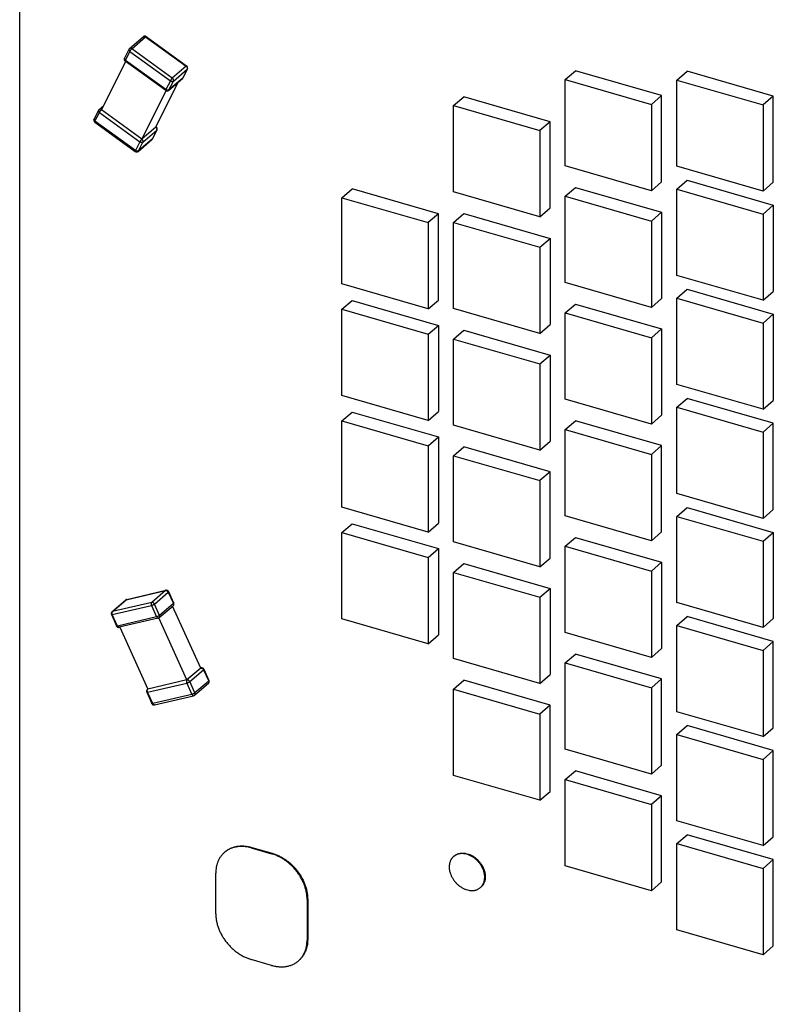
# Model space of a CAD drawing. Header units: millimetres. Extents: x 0 to 210, y 0 to 297.
# Tile 5 of 9: x 86 to 99, y 224 to 240. Entities that reach past the tile are written whole.
import ezdxf

# ---------------------------------------------------------------- set-up
doc = ezdxf.new("R2010")
doc.units = ezdxf.units.MM
doc.header["$LTSCALE"] = 19.36
doc.layers.get('0').update_dxf_attribs({"linetype": 'CONTINUOUS'})

msp = doc.modelspace()

# ---------------------------------------------------------------- linework, layer by layer
at = {"color": 7, "linetype": 'Continuous'}
for p, q in [((86.236, 223.492), (86.236, 247.74)), ((88.11, 239.967), (88.345, 240.17)), ((88.395, 240.172), (89.085, 239.672)), ((88.1, 239.954), (88.024, 239.802)), ((88.042, 239.747), (87.63, 238.924)), ((88.727, 239.251), (88.036, 239.751)), ((89.097, 239.621), (89.021, 239.469)), ((95.544, 239.439), (95.719, 239.59)), ((97.191, 239.165), (95.719, 239.59)), ((97.449, 239.43), (97.624, 239.581)), ((99.096, 239.156), (97.624, 239.581)), ((88.556, 238.626), (88.939, 239.393)), ((88.777, 239.253), (89.012, 239.456)), ((95.544, 237.966), (95.544, 239.439)), ((95.544, 239.439), (97.016, 239.014)), ((97.449, 237.958), (97.449, 239.43)), ((97.449, 239.43), (98.921, 239.005)), ((88.321, 238.423), (88.733, 239.247)), ((93.638, 238.993), (93.813, 239.144)), ((95.286, 238.719), (93.813, 239.144)), ((97.191, 239.165), (97.016, 239.014)), ((97.016, 239.014), (97.016, 237.541)), ((97.191, 237.693), (97.191, 239.165)), ((99.096, 239.156), (98.921, 239.005)), ((98.921, 239.005), (98.921, 237.533)), ((99.096, 237.684), (99.096, 239.156)), ((87.581, 238.914), (87.504, 238.761)), ((87.59, 238.926), (87.663, 238.989)), ((88.321, 238.423), (87.63, 238.924)), ((93.638, 237.52), (93.638, 238.993)), ((93.638, 238.993), (95.111, 238.568)), ((87.517, 238.711), (88.207, 238.21)), ((95.286, 238.719), (95.111, 238.568)), ((95.286, 237.247), (95.286, 238.719)), ((88.556, 238.626), (88.321, 238.423)), ((88.578, 238.581), (88.502, 238.428)), ((88.565, 238.631), (88.56, 238.635)), ((95.111, 238.568), (95.111, 237.095)), ((88.257, 238.212), (88.492, 238.416)), ((97.016, 237.541), (95.544, 237.966)), ((98.921, 237.533), (97.449, 237.958)), ((97.016, 237.541), (97.191, 237.693)), ((97.449, 237.568), (97.624, 237.72)), ((97.624, 237.72), (99.096, 237.295)), ((98.921, 237.533), (99.096, 237.684)), ((91.733, 237.421), (91.908, 237.573)), ((93.38, 237.148), (91.908, 237.573)), ((95.111, 237.095), (93.638, 237.52)), ((95.544, 237.447), (95.719, 237.598)), ((95.719, 237.598), (97.191, 237.173)), ((97.449, 236.096), (97.449, 237.568)), ((97.449, 237.568), (98.921, 237.143)), ((91.733, 235.949), (91.733, 237.421)), ((91.733, 237.421), (93.205, 236.996)), ((95.544, 235.975), (95.544, 237.447)), ((95.544, 237.447), (97.016, 237.022)), ((93.638, 237.001), (93.813, 237.152)), ((93.813, 237.152), (95.286, 236.727)), ((95.111, 237.095), (95.286, 237.247)), ((97.016, 237.022), (97.191, 237.173)), ((97.191, 237.173), (97.191, 235.701)), ((98.921, 237.143), (99.096, 237.295)), ((99.096, 237.295), (99.096, 235.822)), ((93.38, 237.148), (93.205, 236.996)), ((93.205, 236.996), (93.205, 235.524)), ((93.38, 235.675), (93.38, 237.148)), ((93.638, 235.529), (93.638, 237.001)), ((93.638, 237.001), (95.111, 236.576)), ((97.016, 237.022), (97.016, 235.55)), ((98.921, 237.143), (98.921, 235.671)), ((95.111, 236.576), (95.286, 236.727)), ((95.286, 236.727), (95.286, 235.255)), ((95.111, 236.576), (95.111, 235.104)), ((97.016, 235.55), (95.544, 235.975)), ((98.921, 235.671), (97.449, 236.096)), ((93.205, 235.524), (91.733, 235.949)), ((97.449, 235.706), (97.624, 235.858)), ((97.624, 235.858), (99.096, 235.433)), ((98.921, 235.671), (99.096, 235.822)), ((91.733, 235.516), (91.908, 235.667)), ((91.908, 235.667), (93.38, 235.242)), ((93.205, 235.524), (93.38, 235.675)), ((97.016, 235.55), (97.191, 235.701)), ((97.449, 234.234), (97.449, 235.706)), ((97.449, 235.706), (98.921, 235.281)), ((91.733, 234.043), (91.733, 235.516)), ((91.733, 235.516), (93.205, 235.091)), ((95.111, 235.104), (93.638, 235.529)), ((95.544, 235.455), (95.719, 235.606)), ((95.719, 235.606), (97.191, 235.181)), ((95.544, 233.983), (95.544, 235.455)), ((95.544, 235.455), (97.016, 235.03)), ((98.921, 235.281), (99.096, 235.433)), ((99.096, 235.433), (99.096, 233.96)), ((93.205, 235.091), (93.38, 235.242)), ((93.38, 235.242), (93.38, 233.77)), ((93.638, 235.009), (93.813, 235.161)), ((93.813, 235.161), (95.286, 234.736)), ((95.111, 235.104), (95.286, 235.255)), ((97.016, 235.03), (97.191, 235.181)), ((97.191, 235.181), (97.191, 233.709)), ((98.921, 235.281), (98.921, 233.809)), ((93.205, 235.091), (93.205, 233.618)), ((93.638, 233.537), (93.638, 235.009)), ((93.638, 235.009), (95.111, 234.584)), ((97.016, 235.03), (97.016, 233.558)), ((95.111, 234.584), (95.286, 234.736)), ((95.286, 234.736), (95.286, 233.263)), ((95.111, 234.584), (95.111, 233.112)), ((98.921, 233.809), (97.449, 234.234)), ((93.205, 233.618), (91.733, 234.043)), ((97.016, 233.558), (95.544, 233.983)), ((97.449, 233.844), (97.624, 233.996)), ((99.096, 233.571), (97.624, 233.996)), ((98.921, 233.809), (99.096, 233.96)), ((97.449, 232.372), (97.449, 233.844)), ((97.449, 233.844), (98.921, 233.419)), ((91.733, 233.61), (91.908, 233.762)), ((91.908, 233.762), (93.38, 233.337)), ((93.205, 233.618), (93.38, 233.77)), ((97.016, 233.558), (97.191, 233.709)), ((91.733, 232.138), (91.733, 233.61)), ((91.733, 233.61), (93.205, 233.185)), ((95.111, 233.112), (93.638, 233.537)), ((95.544, 233.463), (95.719, 233.615)), ((95.544, 231.991), (95.544, 233.463)), ((95.544, 233.463), (97.016, 233.038)), ((97.191, 233.19), (95.719, 233.615)), ((99.096, 233.571), (98.921, 233.419)), ((99.096, 232.098), (99.096, 233.571)), ((93.205, 233.185), (93.38, 233.337)), ((93.38, 233.337), (93.38, 231.865)), ((98.921, 233.419), (98.921, 231.947)), ((93.205, 233.185), (93.205, 231.713)), ((93.638, 233.017), (93.813, 233.169)), ((95.286, 232.744), (93.813, 233.169)), ((95.111, 233.112), (95.286, 233.263)), ((97.191, 233.19), (97.016, 233.038)), ((97.191, 231.717), (97.191, 233.19)), ((93.638, 231.545), (93.638, 233.017)), ((93.638, 233.017), (95.111, 232.592)), ((97.016, 233.038), (97.016, 231.566)), ((95.286, 232.744), (95.111, 232.592)), ((95.286, 231.271), (95.286, 232.744)), ((95.111, 232.592), (95.111, 231.12)), ((98.921, 231.947), (97.449, 232.372)), ((93.205, 231.713), (91.733, 232.138)), ((97.449, 231.982), (97.624, 232.134)), ((97.624, 232.134), (99.096, 231.709)), ((97.016, 231.566), (95.544, 231.991)), ((97.449, 230.51), (97.449, 231.982)), ((97.449, 231.982), (98.921, 231.557)), ((98.921, 231.947), (99.096, 232.098)), ((91.733, 231.705), (91.908, 231.857)), ((91.908, 231.857), (93.38, 231.432)), ((93.205, 231.713), (93.38, 231.865)), ((91.733, 230.233), (91.733, 231.705)), ((91.733, 231.705), (93.205, 231.28)), ((95.544, 231.471), (95.719, 231.623)), ((95.719, 231.623), (97.191, 231.198)), ((97.016, 231.566), (97.191, 231.717)), ((98.921, 231.557), (99.096, 231.709)), ((99.096, 231.709), (99.096, 230.236)), ((95.111, 231.12), (93.638, 231.545)), ((95.544, 229.999), (95.544, 231.471)), ((95.544, 231.471), (97.016, 231.046)), ((98.921, 231.557), (98.921, 230.085)), ((93.205, 231.28), (93.38, 231.432)), ((93.205, 231.28), (93.205, 229.808)), ((93.38, 231.432), (93.38, 229.96)), ((95.111, 231.12), (95.286, 231.271)), ((93.638, 231.025), (93.813, 231.177)), ((93.813, 231.177), (95.286, 230.752)), ((97.016, 231.046), (97.191, 231.198)), ((97.191, 231.198), (97.191, 229.726)), ((93.638, 229.553), (93.638, 231.025)), ((93.638, 231.025), (95.111, 230.6)), ((97.016, 231.046), (97.016, 229.574)), ((88.062, 230.564), (88.73, 230.721)), ((88.775, 230.699), (88.863, 230.504)), ((95.111, 230.6), (95.286, 230.752)), ((95.111, 230.6), (95.111, 229.128)), ((95.286, 230.752), (95.286, 229.28)), ((87.81, 230.352), (88.045, 230.555)), ((88.618, 230.254), (88.853, 230.457)), ((89.325, 229.393), (88.844, 230.45)), ((98.921, 230.085), (97.449, 230.51)), ((87.8, 230.305), (87.888, 230.111)), ((97.449, 230.12), (97.624, 230.272)), ((99.096, 229.847), (97.624, 230.272)), ((88.601, 230.245), (87.934, 230.088)), ((89.09, 229.189), (88.609, 230.248)), ((93.205, 229.808), (91.733, 230.233)), ((97.449, 228.648), (97.449, 230.12)), ((97.449, 230.12), (98.921, 229.695)), ((98.921, 230.085), (99.096, 230.236)), ((87.942, 230.09), (88.423, 229.032)), ((93.205, 229.808), (93.38, 229.96)), ((97.016, 229.574), (95.544, 229.999)), ((99.096, 229.847), (98.921, 229.695)), ((99.096, 228.374), (99.096, 229.847)), ((95.544, 229.479), (95.719, 229.631)), ((97.191, 229.206), (95.719, 229.631)), ((97.016, 229.574), (97.191, 229.726)), ((98.921, 229.695), (98.921, 228.223)), ((95.111, 229.128), (93.638, 229.553)), ((95.544, 228.007), (95.544, 229.479)), ((95.544, 229.479), (97.016, 229.054)), ((89.325, 229.393), (89.09, 229.189)), ((89.332, 229.396), (89.325, 229.394)), ((89.378, 229.374), (89.466, 229.18)), ((95.111, 229.128), (95.286, 229.28)), ((89.09, 229.189), (88.423, 229.032)), ((89.221, 228.929), (89.456, 229.133)), ((93.638, 229.033), (93.813, 229.185)), ((95.286, 228.76), (93.813, 229.185)), ((97.191, 229.206), (97.016, 229.054)), ((97.191, 227.734), (97.191, 229.206)), ((88.403, 228.98), (88.491, 228.786)), ((88.413, 229.027), (88.422, 229.035)), ((88.537, 228.764), (89.204, 228.921)), ((93.638, 227.561), (93.638, 229.033)), ((93.638, 229.033), (95.111, 228.608)), ((97.016, 229.054), (97.016, 227.582)), ((95.286, 228.76), (95.111, 228.608)), ((95.286, 227.288), (95.286, 228.76)), ((95.111, 228.608), (95.111, 227.136)), ((98.921, 228.223), (97.449, 228.648)), ((97.449, 228.258), (97.624, 228.41)), ((97.449, 228.258), (98.921, 227.833)), ((97.449, 226.786), (97.449, 228.258)), ((99.096, 227.985), (97.624, 228.41)), ((98.921, 228.223), (99.096, 228.374)), ((97.016, 227.582), (95.544, 228.007)), ((99.096, 227.985), (98.921, 227.833)), ((99.096, 226.513), (99.096, 227.985)), ((98.921, 227.833), (98.921, 226.361)), ((95.544, 227.488), (95.719, 227.639)), ((97.191, 227.214), (95.719, 227.639)), ((97.016, 227.582), (97.191, 227.734)), ((95.111, 227.136), (93.638, 227.561)), ((95.544, 227.488), (97.016, 227.063)), ((95.544, 226.015), (95.544, 227.488)), ((95.111, 227.136), (95.286, 227.288)), ((97.191, 227.214), (97.016, 227.063)), ((97.191, 225.742), (97.191, 227.214)), ((97.016, 227.063), (97.016, 225.59)), ((98.921, 226.361), (97.449, 226.786)), ((97.449, 226.396), (97.624, 226.548)), ((97.449, 226.396), (98.921, 225.971)), ((97.449, 224.924), (97.449, 226.396)), ((99.096, 226.123), (97.624, 226.548)), ((98.921, 226.361), (99.096, 226.513)), ((89.729, 226.246), (89.739, 226.255)), ((90.188, 226.323), (90.534, 226.223)), ((90.198, 226.332), (90.544, 226.232)), ((93.639, 226.175), (93.649, 226.183)), ((99.096, 226.123), (98.921, 225.971)), ((99.096, 224.651), (99.096, 226.123)), ((89.581, 225.199), (89.581, 225.892)), ((97.016, 225.59), (95.544, 226.015)), ((98.921, 225.971), (98.921, 224.499)), ((97.016, 225.59), (97.191, 225.742)), ((94.097, 225.645), (94.107, 225.654)), ((91.14, 225.442), (91.14, 224.749)), ((91.15, 225.45), (91.15, 224.758)), ((98.921, 224.499), (97.449, 224.924)), ((98.921, 224.499), (99.096, 224.651)), ((90.534, 224.318), (90.188, 224.418)), ((90.992, 224.395), (91.002, 224.403))]:
    msp.add_line(p, q, dxfattribs=at)
at = {"color": 9, "linetype": 'Continuous'}
for p, q in [((88.15, 239.964), (88.385, 240.168)), ((88.385, 240.168), (89.075, 239.667)), ((88.04, 239.766), (88.116, 239.919)), ((88.116, 239.919), (88.807, 239.418)), ((88.84, 239.463), (88.15, 239.964)), ((88.036, 239.751), (88.036, 239.752)), ((88.73, 239.266), (88.04, 239.766)), ((89.075, 239.667), (88.84, 239.463)), ((88.858, 239.413), (89.093, 239.616)), ((89.093, 239.616), (89.017, 239.464)), ((88.807, 239.418), (88.73, 239.266)), ((89.017, 239.464), (88.782, 239.26)), ((88.782, 239.26), (88.858, 239.413)), ((87.52, 238.726), (87.596, 238.878)), ((87.596, 238.878), (88.287, 238.378)), ((87.517, 238.711), (87.516, 238.711)), ((88.211, 238.225), (87.52, 238.726)), ((88.339, 238.372), (88.574, 238.576)), ((88.574, 238.576), (88.498, 238.423)), ((88.287, 238.378), (88.211, 238.225)), ((88.498, 238.423), (88.263, 238.219)), ((88.263, 238.219), (88.339, 238.372)), ((88.055, 230.56), (88.723, 230.717)), ((88.723, 230.717), (88.488, 230.514)), ((88.534, 230.486), (88.769, 230.689)), ((88.769, 230.689), (88.858, 230.495)), ((87.816, 230.304), (88.484, 230.461)), ((87.82, 230.357), (88.055, 230.56)), ((88.488, 230.514), (87.82, 230.357)), ((88.484, 230.461), (88.572, 230.267)), ((88.623, 230.291), (88.534, 230.486)), ((88.858, 230.495), (88.623, 230.291)), ((87.8, 230.305), (87.8, 230.304)), ((87.905, 230.11), (87.816, 230.304)), ((88.572, 230.267), (87.905, 230.11)), ((89.137, 229.161), (89.372, 229.364)), ((89.372, 229.364), (89.461, 229.17)), ((88.419, 228.98), (89.086, 229.136)), ((89.086, 229.136), (89.175, 228.942)), ((89.226, 228.967), (89.137, 229.161)), ((89.461, 229.17), (89.226, 228.967)), ((88.507, 228.785), (88.419, 228.98)), ((89.175, 228.942), (88.507, 228.785)), ((90.188, 226.323), (90.198, 226.332)), ((90.544, 226.232), (90.534, 226.223)), ((91.14, 225.442), (91.15, 225.45)), ((91.15, 224.758), (91.14, 224.749))]:
    msp.add_line(p, q, dxfattribs=at)
at = {"color": 7, "linetype": 'Continuous'}
for centre, start, end in [((88.371, 240.14), 54.0537, 130.8934), ((88.136, 239.936), 130.8933, 153.4649), ((88.06, 239.784), 153.4649, 234.0537), ((89.062, 239.639), 333.4649, 54.0537), ((88.985, 239.487), 310.8934, 333.4649), ((88.75, 239.283), 234.0537, 310.8934), ((87.616, 238.896), 130.8934, 153.4648), ((87.54, 238.743), 153.4649, 234.0537), ((88.542, 238.599), 333.4649, 54.0537), ((88.466, 238.446), 310.8934, 333.4649), ((88.231, 238.242), 234.0537, 310.8934), ((88.739, 230.682), 24.4653, 103.231), ((88.071, 230.525), 103.231, 130.8934), ((88.827, 230.488), 310.8934, 24.4653), ((87.836, 230.322), 130.8934, 204.4653), ((87.925, 230.127), 204.4653, 283.231), ((88.592, 230.284), 283.231, 310.8934), ((89.341, 229.357), 24.4653, 103.231), ((89.43, 229.163), 310.8934, 24.4653), ((88.439, 228.997), 130.8934, 204.4653), ((89.195, 228.959), 283.231, 310.8934), ((88.527, 228.803), 204.4653, 283.231)]:
    msp.add_arc(centre, 0.04, start, end, dxfattribs=at)
at = {"color": 9, "linetype": 'Continuous'}
for centre in [(88.997, 239.473), (88.477, 238.433)]:
    msp.add_arc(centre, 0.0225, 310.8934, 311.4301, dxfattribs=at)
for points, knots in [([(88.345, 240.17), (88.346, 240.171), (88.348, 240.172), (88.351, 240.174), (88.355, 240.175), (88.357, 240.176), (88.358, 240.176)], [0, 0, 0, 0, 0.243579, 0.489867, 0.74133, 1, 1, 1, 1]), ([(88.358, 240.176), (88.359, 240.176), (88.362, 240.176), (88.366, 240.176), (88.372, 240.175), (88.379, 240.172), (88.383, 240.169), (88.385, 240.168)], [0, 0, 0, 0, 0.113912, 0.231098, 0.475344, 0.732433, 1, 1, 1, 1]), ([(88.385, 240.168), (88.385, 240.168), (88.386, 240.169), (88.387, 240.169), (88.388, 240.17), (88.389, 240.171), (88.39, 240.171), (88.391, 240.172), (88.391, 240.172), (88.392, 240.172), (88.393, 240.173), (88.393, 240.173), (88.394, 240.173), (88.394, 240.173), (88.394, 240.172), (88.394, 240.172), (88.395, 240.172)], [0, 0, 0, 0, 0.125024, 0.250047, 0.375067, 0.50008, 0.562592, 0.625103, 0.687611, 0.750114, 0.812604, 0.875057, 0.906306, 0.937547, 0.968777, 1, 1, 1, 1]), ([(88.1, 239.954), (88.1, 239.953), (88.099, 239.951), (88.098, 239.948), (88.099, 239.944), (88.099, 239.942), (88.099, 239.94)], [0, 0, 0, 0, 0.236128, 0.478271, 0.731619, 1, 1, 1, 1]), ([(88.099, 239.94), (88.1, 239.938), (88.101, 239.936), (88.103, 239.932), (88.105, 239.929), (88.108, 239.926), (88.111, 239.923), (88.114, 239.921), (88.116, 239.919)], [0, 0, 0, 0, 0.221956, 0.340777, 0.464535, 0.592884, 0.725343, 1, 1, 1, 1]), ([(88.15, 239.964), (88.148, 239.965), (88.145, 239.968), (88.139, 239.97), (88.134, 239.972), (88.129, 239.973), (88.123, 239.972), (88.119, 239.972), (88.116, 239.97), (88.114, 239.969), (88.112, 239.968), (88.11, 239.967), (88.11, 239.967)], [0, 0, 0, 0, 0.142117, 0.280008, 0.412709, 0.539692, 0.660961, 0.777137, 0.833751, 0.889605, 0.944936, 1, 1, 1, 1]), ([(88.116, 239.919), (88.117, 239.92), (88.118, 239.922), (88.12, 239.926), (88.123, 239.931), (88.127, 239.937), (88.132, 239.944), (88.136, 239.95), (88.14, 239.954), (88.143, 239.958), (88.146, 239.96), (88.148, 239.962), (88.149, 239.964), (88.15, 239.964)], [0, 0, 0, 0, 0.05576, 0.115186, 0.242869, 0.378422, 0.516858, 0.653064, 0.782024, 0.842306, 0.899054, 0.951768, 1, 1, 1, 1]), ([(88.04, 239.766), (88.038, 239.768), (88.035, 239.77), (88.031, 239.775), (88.027, 239.779), (88.025, 239.784), (88.023, 239.789), (88.022, 239.793), (88.022, 239.796), (88.023, 239.798), (88.023, 239.8), (88.024, 239.801), (88.024, 239.802)], [0, 0, 0, 0, 0.152174, 0.298248, 0.436421, 0.565492, 0.685077, 0.795836, 0.848534, 0.899838, 0.950169, 1, 1, 1, 1]), ([(88.036, 239.752), (88.036, 239.752), (88.036, 239.753), (88.036, 239.753), (88.036, 239.754), (88.036, 239.755), (88.036, 239.756), (88.036, 239.757), (88.037, 239.759), (88.038, 239.761), (88.039, 239.764), (88.039, 239.766), (88.04, 239.766)], [0, 0, 0, 0, 0.06032, 0.096322, 0.136817, 0.182082, 0.232276, 0.347661, 0.482971, 0.637551, 0.810346, 1, 1, 1, 1]), ([(89.085, 239.672), (89.085, 239.672), (89.085, 239.672), (89.084, 239.672), (89.084, 239.672), (89.084, 239.672), (89.083, 239.672), (89.082, 239.672), (89.082, 239.671), (89.081, 239.671), (89.081, 239.671), (89.08, 239.67), (89.079, 239.67), (89.078, 239.669), (89.077, 239.668), (89.076, 239.667), (89.075, 239.667)], [0, 0, 0, 0, 0.031223, 0.062453, 0.093694, 0.124943, 0.187396, 0.249886, 0.312389, 0.374897, 0.437408, 0.49992, 0.624933, 0.749953, 0.874976, 1, 1, 1, 1]), ([(89.075, 239.667), (89.078, 239.665), (89.082, 239.662), (89.087, 239.656), (89.091, 239.65), (89.093, 239.645), (89.094, 239.643)], [0, 0, 0, 0, 0.25076, 0.5038, 0.754889, 1, 1, 1, 1]), ([(89.094, 239.643), (89.095, 239.64), (89.096, 239.637), (89.096, 239.632), (89.096, 239.629), (89.096, 239.625), (89.096, 239.622), (89.095, 239.619), (89.094, 239.617), (89.093, 239.616)], [0, 0, 0, 0, 0.269971, 0.400202, 0.526921, 0.650089, 0.769803, 0.886308, 1, 1, 1, 1]), ([(89.093, 239.616), (89.094, 239.617), (89.096, 239.618), (89.097, 239.62), (89.097, 239.621)], [0, 0, 0, 0, 0.505943, 1, 1, 1, 1]), ([(88.822, 239.443), (88.821, 239.441), (88.818, 239.437), (88.813, 239.43), (88.81, 239.425), (88.808, 239.421), (88.807, 239.419), (88.807, 239.418)], [0, 0, 0, 0, 0.26784, 0.530104, 0.777142, 0.892118, 1, 1, 1, 1]), ([(88.807, 239.418), (88.809, 239.417), (88.813, 239.414), (88.82, 239.411), (88.827, 239.408), (88.834, 239.407), (88.838, 239.407), (88.843, 239.407), (88.847, 239.407), (88.851, 239.409), (88.854, 239.41), (88.856, 239.411), (88.858, 239.412), (88.858, 239.413)], [0, 0, 0, 0, 0.140266, 0.281535, 0.420557, 0.554281, 0.618373, 0.680239, 0.796495, 0.850867, 0.902762, 0.952369, 1, 1, 1, 1]), ([(88.84, 239.463), (88.84, 239.463), (88.838, 239.462), (88.836, 239.459), (88.834, 239.457), (88.831, 239.454), (88.827, 239.449), (88.824, 239.445), (88.822, 239.443)], [0, 0, 0, 0, 0.09983, 0.208937, 0.326392, 0.451163, 0.718084, 1, 1, 1, 1]), ([(88.858, 239.413), (88.859, 239.414), (88.86, 239.415), (88.861, 239.42), (88.861, 239.425), (88.861, 239.432), (88.859, 239.439), (88.856, 239.446), (88.852, 239.453), (88.847, 239.459), (88.843, 239.462), (88.84, 239.463)], [0, 0, 0, 0, 0.053016, 0.107343, 0.220445, 0.340132, 0.466022, 0.596906, 0.730982, 0.8661, 1, 1, 1, 1]), ([(89.017, 239.464), (89.016, 239.462), (89.015, 239.46), (89.013, 239.457), (89.012, 239.456)], [0, 0, 0, 0, 0.504256, 1, 1, 1, 1]), ([(89.021, 239.469), (89.021, 239.468), (89.019, 239.466), (89.018, 239.464), (89.017, 239.464)], [0, 0, 0, 0, 0.494063, 1, 1, 1, 1]), ([(88.73, 239.266), (88.73, 239.265), (88.729, 239.263), (88.728, 239.26), (88.727, 239.258), (88.727, 239.256), (88.726, 239.255), (88.726, 239.254), (88.726, 239.253), (88.726, 239.252), (88.726, 239.252), (88.726, 239.251), (88.727, 239.251), (88.727, 239.251), (88.727, 239.251)], [0, 0, 0, 0, 0.200297, 0.380571, 0.539112, 0.674671, 0.733636, 0.786711, 0.833999, 0.875727, 0.912307, 0.944423, 0.973146, 1, 1, 1, 1]), ([(88.782, 239.26), (88.781, 239.259), (88.78, 239.258), (88.778, 239.257), (88.775, 239.256), (88.771, 239.255), (88.767, 239.254), (88.762, 239.254), (88.757, 239.255), (88.751, 239.256), (88.744, 239.258), (88.737, 239.261), (88.733, 239.264), (88.73, 239.266)], [0, 0, 0, 0, 0.047631, 0.097238, 0.149133, 0.203505, 0.31976, 0.381627, 0.445718, 0.579442, 0.718465, 0.859733, 1, 1, 1, 1]), ([(88.777, 239.253), (88.778, 239.254), (88.78, 239.256), (88.781, 239.259), (88.782, 239.26)], [0, 0, 0, 0, 0.495737, 1, 1, 1, 1]), ([(87.581, 238.914), (87.58, 238.913), (87.58, 238.912), (87.579, 238.91), (87.579, 238.908), (87.579, 238.905), (87.579, 238.901), (87.581, 238.896), (87.584, 238.891), (87.587, 238.887), (87.592, 238.882), (87.595, 238.88), (87.596, 238.878)], [0, 0, 0, 0, 0.049831, 0.100162, 0.151466, 0.204164, 0.314923, 0.434507, 0.563578, 0.701752, 0.847826, 1, 1, 1, 1]), ([(87.604, 238.932), (87.603, 238.932), (87.6, 238.931), (87.596, 238.93), (87.593, 238.928), (87.591, 238.927), (87.59, 238.926)], [0, 0, 0, 0, 0.25867, 0.510133, 0.756421, 1, 1, 1, 1]), ([(87.596, 238.878), (87.597, 238.879), (87.598, 238.881), (87.6, 238.885), (87.603, 238.891), (87.608, 238.897), (87.612, 238.903), (87.617, 238.909), (87.621, 238.914), (87.624, 238.917), (87.626, 238.92), (87.628, 238.922), (87.63, 238.923), (87.63, 238.924)], [0, 0, 0, 0, 0.05576, 0.115186, 0.24287, 0.378423, 0.516858, 0.653064, 0.782025, 0.842306, 0.899054, 0.951768, 1, 1, 1, 1]), ([(87.63, 238.924), (87.628, 238.925), (87.624, 238.928), (87.617, 238.93), (87.612, 238.932), (87.607, 238.932), (87.605, 238.932), (87.604, 238.932)], [0, 0, 0, 0, 0.267567, 0.524656, 0.768902, 0.886088, 1, 1, 1, 1]), ([(87.52, 238.726), (87.519, 238.727), (87.515, 238.73), (87.511, 238.734), (87.508, 238.739), (87.505, 238.743), (87.503, 238.748), (87.503, 238.752), (87.503, 238.755), (87.503, 238.757), (87.504, 238.759), (87.504, 238.76), (87.504, 238.761)], [0, 0, 0, 0, 0.152174, 0.298248, 0.436421, 0.565492, 0.685077, 0.795836, 0.848534, 0.899838, 0.950169, 1, 1, 1, 1]), ([(87.516, 238.711), (87.516, 238.712), (87.516, 238.712), (87.516, 238.713), (87.516, 238.713), (87.516, 238.714), (87.516, 238.715), (87.516, 238.717), (87.517, 238.719), (87.518, 238.721), (87.519, 238.723), (87.52, 238.725), (87.52, 238.726)], [0, 0, 0, 0, 0.06032, 0.096322, 0.136817, 0.182082, 0.232276, 0.347661, 0.482971, 0.637551, 0.810346, 1, 1, 1, 1]), ([(88.565, 238.631), (88.565, 238.631), (88.565, 238.631), (88.565, 238.631), (88.564, 238.631), (88.564, 238.631), (88.563, 238.631), (88.563, 238.631), (88.562, 238.631), (88.562, 238.63), (88.561, 238.63), (88.56, 238.63), (88.559, 238.629), (88.558, 238.628), (88.557, 238.627), (88.556, 238.627), (88.556, 238.626)], [0, 0, 0, 0, 0.031223, 0.062453, 0.093694, 0.124943, 0.187396, 0.249886, 0.312389, 0.374897, 0.437408, 0.49992, 0.624933, 0.749953, 0.874976, 1, 1, 1, 1]), ([(88.556, 238.626), (88.558, 238.625), (88.562, 238.621), (88.567, 238.616), (88.571, 238.609), (88.573, 238.604), (88.574, 238.602)], [0, 0, 0, 0, 0.25076, 0.5038, 0.754889, 1, 1, 1, 1]), ([(88.574, 238.602), (88.575, 238.6), (88.576, 238.596), (88.577, 238.591), (88.577, 238.588), (88.576, 238.585), (88.576, 238.581), (88.575, 238.578), (88.574, 238.576), (88.574, 238.576)], [0, 0, 0, 0, 0.269971, 0.400202, 0.526921, 0.650089, 0.769803, 0.886308, 1, 1, 1, 1]), ([(88.574, 238.576), (88.575, 238.576), (88.576, 238.578), (88.577, 238.58), (88.578, 238.581)], [0, 0, 0, 0, 0.505943, 1, 1, 1, 1]), ([(88.303, 238.402), (88.301, 238.4), (88.298, 238.396), (88.294, 238.39), (88.291, 238.385), (88.288, 238.381), (88.287, 238.379), (88.287, 238.378)], [0, 0, 0, 0, 0.26784, 0.530104, 0.777142, 0.892118, 1, 1, 1, 1]), ([(88.287, 238.378), (88.289, 238.376), (88.294, 238.373), (88.301, 238.37), (88.308, 238.368), (88.314, 238.367), (88.319, 238.366), (88.323, 238.366), (88.328, 238.367), (88.332, 238.368), (88.334, 238.369), (88.337, 238.37), (88.338, 238.371), (88.339, 238.372)], [0, 0, 0, 0, 0.140266, 0.281535, 0.420557, 0.554281, 0.618373, 0.680239, 0.796495, 0.850867, 0.902762, 0.952369, 1, 1, 1, 1]), ([(88.321, 238.423), (88.32, 238.422), (88.319, 238.421), (88.317, 238.419), (88.314, 238.417), (88.311, 238.413), (88.307, 238.408), (88.304, 238.405), (88.303, 238.402)], [0, 0, 0, 0, 0.09983, 0.208937, 0.326392, 0.451163, 0.718084, 1, 1, 1, 1]), ([(88.339, 238.372), (88.339, 238.373), (88.34, 238.375), (88.341, 238.379), (88.342, 238.385), (88.341, 238.392), (88.339, 238.399), (88.336, 238.406), (88.332, 238.412), (88.327, 238.418), (88.323, 238.421), (88.321, 238.423)], [0, 0, 0, 0, 0.053016, 0.107343, 0.220445, 0.340132, 0.466022, 0.596906, 0.730982, 0.8661, 1, 1, 1, 1]), ([(88.498, 238.423), (88.497, 238.422), (88.495, 238.419), (88.493, 238.417), (88.492, 238.416)], [0, 0, 0, 0, 0.504256, 1, 1, 1, 1]), ([(88.502, 238.428), (88.501, 238.427), (88.5, 238.425), (88.498, 238.424), (88.498, 238.423)], [0, 0, 0, 0, 0.494063, 1, 1, 1, 1]), ([(88.211, 238.225), (88.21, 238.224), (88.209, 238.222), (88.208, 238.22), (88.207, 238.217), (88.207, 238.215), (88.207, 238.214), (88.206, 238.213), (88.206, 238.213), (88.206, 238.212), (88.207, 238.211), (88.207, 238.211), (88.207, 238.21), (88.207, 238.21), (88.207, 238.21)], [0, 0, 0, 0, 0.200297, 0.380571, 0.539112, 0.674671, 0.733636, 0.786711, 0.833999, 0.875727, 0.912307, 0.944423, 0.973146, 1, 1, 1, 1]), ([(88.263, 238.219), (88.262, 238.219), (88.26, 238.218), (88.258, 238.216), (88.255, 238.215), (88.251, 238.214), (88.247, 238.214), (88.243, 238.214), (88.238, 238.214), (88.232, 238.215), (88.224, 238.218), (88.217, 238.221), (88.213, 238.224), (88.211, 238.225)], [0, 0, 0, 0, 0.047631, 0.097238, 0.149133, 0.203505, 0.31976, 0.381627, 0.445718, 0.579442, 0.718465, 0.859733, 1, 1, 1, 1]), ([(88.257, 238.212), (88.258, 238.213), (88.26, 238.215), (88.262, 238.218), (88.263, 238.219)], [0, 0, 0, 0, 0.495737, 1, 1, 1, 1]), ([(88.73, 230.721), (88.729, 230.721), (88.728, 230.72), (88.726, 230.72), (88.724, 230.719), (88.723, 230.718), (88.723, 230.717)], [0, 0, 0, 0, 0.244169, 0.490744, 0.742005, 1, 1, 1, 1]), ([(88.723, 230.717), (88.724, 230.718), (88.726, 230.718), (88.73, 230.718), (88.736, 230.718), (88.743, 230.716), (88.747, 230.713), (88.749, 230.712)], [0, 0, 0, 0, 0.113637, 0.230337, 0.473588, 0.730643, 1, 1, 1, 1]), ([(88.749, 230.712), (88.751, 230.711), (88.755, 230.708), (88.761, 230.702), (88.766, 230.696), (88.768, 230.692), (88.769, 230.689)], [0, 0, 0, 0, 0.247349, 0.499237, 0.751517, 1, 1, 1, 1]), ([(88.769, 230.689), (88.77, 230.69), (88.771, 230.691), (88.772, 230.692), (88.773, 230.693), (88.774, 230.695), (88.775, 230.696), (88.775, 230.696), (88.775, 230.697), (88.775, 230.698), (88.775, 230.698), (88.775, 230.698), (88.775, 230.699)], [0, 0, 0, 0, 0.188116, 0.357497, 0.507606, 0.638361, 0.750356, 0.799834, 0.845373, 0.926526, 0.963788, 1, 1, 1, 1]), ([(88.045, 230.555), (88.046, 230.556), (88.047, 230.557), (88.05, 230.559), (88.052, 230.56), (88.054, 230.56), (88.055, 230.56)], [0, 0, 0, 0, 0.245989, 0.493636, 0.744507, 1, 1, 1, 1]), ([(88.055, 230.56), (88.056, 230.561), (88.057, 230.562), (88.058, 230.563), (88.06, 230.564), (88.061, 230.564), (88.062, 230.564)], [0, 0, 0, 0, 0.257995, 0.509256, 0.755831, 1, 1, 1, 1]), ([(88.488, 230.514), (88.487, 230.513), (88.486, 230.512), (88.484, 230.51), (88.482, 230.507), (88.481, 230.504), (88.48, 230.501), (88.479, 230.497), (88.478, 230.494), (88.478, 230.491)], [0, 0, 0, 0, 0.105764, 0.216566, 0.332953, 0.455195, 0.583318, 0.717132, 1, 1, 1, 1]), ([(88.478, 230.491), (88.478, 230.489), (88.478, 230.484), (88.479, 230.476), (88.481, 230.468), (88.483, 230.464), (88.484, 230.461)], [0, 0, 0, 0, 0.243409, 0.495137, 0.749348, 1, 1, 1, 1]), ([(88.484, 230.461), (88.485, 230.461), (88.487, 230.462), (88.491, 230.463), (88.497, 230.465), (88.504, 230.468), (88.511, 230.471), (88.518, 230.475), (88.523, 230.478), (88.527, 230.48), (88.53, 230.482), (88.532, 230.484), (88.534, 230.485), (88.534, 230.486)], [0, 0, 0, 0, 0.056474, 0.116455, 0.244816, 0.380564, 0.518812, 0.654562, 0.782929, 0.842914, 0.899392, 0.951892, 1, 1, 1, 1]), ([(88.534, 230.486), (88.533, 230.488), (88.531, 230.493), (88.526, 230.499), (88.52, 230.504), (88.514, 230.509), (88.508, 230.512), (88.501, 230.514), (88.495, 230.515), (88.491, 230.514), (88.489, 230.514), (88.488, 230.514)], [0, 0, 0, 0, 0.131622, 0.265255, 0.398681, 0.529702, 0.65638, 0.777273, 0.891673, 0.946557, 1, 1, 1, 1]), ([(88.858, 230.495), (88.859, 230.492), (88.861, 230.486), (88.862, 230.479), (88.862, 230.474), (88.861, 230.469), (88.859, 230.465), (88.856, 230.461), (88.854, 230.458), (88.853, 230.457)], [0, 0, 0, 0, 0.278636, 0.410847, 0.537556, 0.658904, 0.775562, 0.888719, 1, 1, 1, 1]), ([(88.863, 230.504), (88.864, 230.504), (88.864, 230.504), (88.864, 230.503), (88.864, 230.503), (88.864, 230.502), (88.863, 230.501), (88.863, 230.5), (88.862, 230.499), (88.861, 230.498), (88.859, 230.496), (88.858, 230.495), (88.858, 230.495)], [0, 0, 0, 0, 0.036212, 0.073474, 0.154627, 0.200166, 0.249644, 0.361638, 0.492394, 0.642503, 0.811884, 1, 1, 1, 1]), ([(87.8, 230.304), (87.801, 230.304), (87.801, 230.304), (87.802, 230.303), (87.803, 230.303), (87.803, 230.303), (87.804, 230.303), (87.806, 230.303), (87.808, 230.303), (87.811, 230.303), (87.813, 230.304), (87.815, 230.304), (87.816, 230.304)], [0, 0, 0, 0, 0.067802, 0.106705, 0.149497, 0.19646, 0.247773, 0.36375, 0.497636, 0.648955, 0.816812, 1, 1, 1, 1]), ([(87.82, 230.357), (87.819, 230.357), (87.817, 230.356), (87.815, 230.355), (87.812, 230.354), (87.811, 230.352), (87.81, 230.352)], [0, 0, 0, 0, 0.255493, 0.506364, 0.754011, 1, 1, 1, 1]), ([(87.816, 230.304), (87.815, 230.307), (87.813, 230.311), (87.811, 230.319), (87.811, 230.327), (87.811, 230.334), (87.812, 230.341), (87.813, 230.347), (87.815, 230.35), (87.817, 230.353), (87.818, 230.355), (87.82, 230.356), (87.82, 230.357)], [0, 0, 0, 0, 0.138264, 0.278491, 0.417349, 0.551618, 0.678482, 0.795849, 0.850673, 0.902872, 0.952566, 1, 1, 1, 1]), ([(88.623, 230.291), (88.622, 230.291), (88.621, 230.29), (88.618, 230.288), (88.616, 230.286), (88.612, 230.284), (88.606, 230.28), (88.6, 230.277), (88.593, 230.274), (88.585, 230.271), (88.58, 230.269), (88.575, 230.268), (88.573, 230.267), (88.572, 230.267)], [0, 0, 0, 0, 0.048108, 0.100608, 0.157086, 0.21707, 0.345438, 0.481188, 0.619436, 0.755183, 0.883545, 0.943526, 1, 1, 1, 1]), ([(88.572, 230.267), (88.573, 230.265), (88.575, 230.262), (88.578, 230.257), (88.581, 230.253), (88.585, 230.249), (88.589, 230.247), (88.593, 230.246), (88.595, 230.245), (88.597, 230.245), (88.599, 230.245), (88.601, 230.245), (88.601, 230.245)], [0, 0, 0, 0, 0.153444, 0.300117, 0.438394, 0.567244, 0.686433, 0.796735, 0.8492, 0.900277, 0.950387, 1, 1, 1, 1]), ([(88.618, 230.254), (88.619, 230.255), (88.621, 230.256), (88.622, 230.259), (88.624, 230.261), (88.625, 230.263), (88.625, 230.264)], [0, 0, 0, 0, 0.245233, 0.492448, 0.743499, 1, 1, 1, 1]), ([(88.625, 230.264), (88.625, 230.265), (88.626, 230.267), (88.627, 230.272), (88.627, 230.277), (88.625, 230.285), (88.624, 230.289), (88.623, 230.291)], [0, 0, 0, 0, 0.113671, 0.230495, 0.47406, 0.731165, 1, 1, 1, 1]), ([(87.905, 230.11), (87.904, 230.11), (87.901, 230.109), (87.899, 230.109), (87.896, 230.109), (87.894, 230.108), (87.892, 230.109), (87.892, 230.109), (87.891, 230.109), (87.89, 230.109), (87.889, 230.109), (87.889, 230.11), (87.889, 230.11), (87.888, 230.111), (87.888, 230.111)], [0, 0, 0, 0, 0.193426, 0.368356, 0.523242, 0.657042, 0.715928, 0.769513, 0.817949, 0.861517, 0.900672, 0.936103, 0.968788, 1, 1, 1, 1]), ([(87.922, 230.09), (87.92, 230.091), (87.918, 230.093), (87.915, 230.095), (87.912, 230.098), (87.91, 230.1), (87.907, 230.104), (87.906, 230.108), (87.905, 230.11)], [0, 0, 0, 0, 0.219146, 0.337108, 0.460482, 0.588977, 0.722151, 1, 1, 1, 1]), ([(87.934, 230.088), (87.933, 230.088), (87.931, 230.088), (87.928, 230.088), (87.925, 230.089), (87.923, 230.09), (87.922, 230.09)], [0, 0, 0, 0, 0.237626, 0.480551, 0.733461, 1, 1, 1, 1]), ([(89.332, 229.396), (89.332, 229.396), (89.33, 229.396), (89.329, 229.395), (89.327, 229.394), (89.326, 229.393), (89.325, 229.393)], [0, 0, 0, 0, 0.244169, 0.490744, 0.742005, 1, 1, 1, 1]), ([(89.325, 229.393), (89.326, 229.393), (89.328, 229.393), (89.333, 229.393), (89.338, 229.393), (89.345, 229.391), (89.35, 229.389), (89.352, 229.387)], [0, 0, 0, 0, 0.113637, 0.230337, 0.473588, 0.730643, 1, 1, 1, 1]), ([(89.352, 229.387), (89.354, 229.386), (89.358, 229.383), (89.364, 229.378), (89.369, 229.371), (89.371, 229.367), (89.372, 229.364)], [0, 0, 0, 0, 0.247349, 0.499237, 0.751517, 1, 1, 1, 1]), ([(89.372, 229.364), (89.373, 229.365), (89.374, 229.366), (89.375, 229.367), (89.376, 229.369), (89.377, 229.37), (89.378, 229.371), (89.378, 229.372), (89.378, 229.372), (89.378, 229.373), (89.378, 229.373), (89.378, 229.374), (89.378, 229.374)], [0, 0, 0, 0, 0.188116, 0.357497, 0.507606, 0.638361, 0.750356, 0.799834, 0.845373, 0.926526, 0.963788, 1, 1, 1, 1]), ([(89.09, 229.189), (89.09, 229.189), (89.088, 229.187), (89.087, 229.185), (89.085, 229.183), (89.084, 229.18), (89.083, 229.177), (89.082, 229.172), (89.081, 229.169), (89.081, 229.166)], [0, 0, 0, 0, 0.105764, 0.216566, 0.332953, 0.455195, 0.583318, 0.717132, 1, 1, 1, 1]), ([(89.081, 229.166), (89.081, 229.164), (89.081, 229.159), (89.082, 229.151), (89.084, 229.144), (89.085, 229.139), (89.086, 229.136)], [0, 0, 0, 0, 0.243409, 0.495137, 0.749348, 1, 1, 1, 1]), ([(89.086, 229.136), (89.087, 229.137), (89.09, 229.137), (89.094, 229.139), (89.1, 229.141), (89.107, 229.143), (89.114, 229.147), (89.121, 229.15), (89.126, 229.153), (89.13, 229.156), (89.133, 229.157), (89.135, 229.159), (89.136, 229.16), (89.137, 229.161)], [0, 0, 0, 0, 0.056474, 0.116455, 0.244816, 0.380564, 0.518812, 0.654562, 0.782929, 0.842914, 0.899392, 0.951892, 1, 1, 1, 1]), ([(89.137, 229.161), (89.136, 229.163), (89.134, 229.168), (89.129, 229.174), (89.123, 229.18), (89.117, 229.184), (89.11, 229.187), (89.103, 229.189), (89.098, 229.19), (89.093, 229.19), (89.091, 229.189), (89.09, 229.189)], [0, 0, 0, 0, 0.131622, 0.265255, 0.398681, 0.529702, 0.65638, 0.777273, 0.891673, 0.946557, 1, 1, 1, 1]), ([(89.461, 229.17), (89.462, 229.167), (89.464, 229.161), (89.465, 229.154), (89.464, 229.149), (89.463, 229.144), (89.462, 229.14), (89.459, 229.136), (89.457, 229.134), (89.456, 229.133)], [0, 0, 0, 0, 0.278636, 0.410847, 0.537556, 0.658904, 0.775562, 0.888719, 1, 1, 1, 1]), ([(89.466, 229.18), (89.466, 229.179), (89.466, 229.179), (89.466, 229.179), (89.466, 229.178), (89.466, 229.177), (89.466, 229.177), (89.465, 229.176), (89.465, 229.174), (89.463, 229.173), (89.462, 229.172), (89.461, 229.171), (89.461, 229.17)], [0, 0, 0, 0, 0.036212, 0.073474, 0.154627, 0.200166, 0.249644, 0.361638, 0.492394, 0.642503, 0.811884, 1, 1, 1, 1]), ([(88.403, 228.98), (88.403, 228.98), (88.403, 228.98), (88.403, 228.979), (88.404, 228.979), (88.404, 228.979), (88.405, 228.978), (88.406, 228.978), (88.407, 228.978), (88.408, 228.978), (88.41, 228.978), (88.413, 228.978), (88.416, 228.979), (88.418, 228.979), (88.419, 228.98)], [0, 0, 0, 0, 0.031212, 0.063897, 0.099328, 0.138483, 0.182051, 0.230487, 0.284071, 0.342958, 0.476758, 0.631644, 0.806574, 1, 1, 1, 1]), ([(88.423, 229.032), (88.422, 229.032), (88.42, 229.031), (88.417, 229.03), (88.415, 229.029), (88.414, 229.028), (88.413, 229.027)], [0, 0, 0, 0, 0.255493, 0.506364, 0.754011, 1, 1, 1, 1]), ([(88.419, 228.98), (88.418, 228.982), (88.416, 228.987), (88.414, 228.994), (88.413, 229.002), (88.413, 229.009), (88.414, 229.016), (88.416, 229.022), (88.418, 229.026), (88.419, 229.028), (88.421, 229.03), (88.422, 229.032), (88.423, 229.032)], [0, 0, 0, 0, 0.138264, 0.278492, 0.417349, 0.551618, 0.678482, 0.795849, 0.850674, 0.902872, 0.952566, 1, 1, 1, 1]), ([(89.226, 228.967), (89.225, 228.966), (89.223, 228.965), (89.221, 228.963), (89.218, 228.961), (89.214, 228.959), (89.209, 228.956), (89.202, 228.952), (89.195, 228.949), (89.188, 228.946), (89.182, 228.944), (89.178, 228.943), (89.176, 228.942), (89.175, 228.942)], [0, 0, 0, 0, 0.048108, 0.100608, 0.157086, 0.21707, 0.345438, 0.481188, 0.619436, 0.755183, 0.883545, 0.943526, 1, 1, 1, 1]), ([(89.175, 228.942), (89.176, 228.94), (89.177, 228.937), (89.181, 228.932), (89.184, 228.928), (89.188, 228.925), (89.192, 228.922), (89.195, 228.921), (89.198, 228.92), (89.2, 228.92), (89.202, 228.92), (89.203, 228.92), (89.204, 228.921)], [0, 0, 0, 0, 0.153444, 0.300117, 0.438394, 0.567244, 0.686433, 0.796735, 0.8492, 0.900277, 0.950387, 1, 1, 1, 1]), ([(89.221, 228.929), (89.222, 228.93), (89.223, 228.931), (89.225, 228.934), (89.227, 228.937), (89.228, 228.939), (89.228, 228.94)], [0, 0, 0, 0, 0.245233, 0.492448, 0.743499, 1, 1, 1, 1]), ([(89.228, 228.94), (89.228, 228.941), (89.229, 228.943), (89.23, 228.947), (89.23, 228.953), (89.228, 228.96), (89.227, 228.964), (89.226, 228.967)], [0, 0, 0, 0, 0.113671, 0.230495, 0.47406, 0.731165, 1, 1, 1, 1]), ([(88.507, 228.785), (88.506, 228.785), (88.504, 228.785), (88.501, 228.784), (88.499, 228.784), (88.497, 228.784), (88.495, 228.784), (88.494, 228.784), (88.493, 228.784), (88.493, 228.784), (88.492, 228.785), (88.492, 228.785), (88.491, 228.785), (88.491, 228.786), (88.491, 228.786)], [0, 0, 0, 0, 0.193426, 0.368356, 0.523242, 0.657042, 0.715928, 0.769513, 0.817949, 0.861517, 0.900672, 0.936103, 0.968788, 1, 1, 1, 1]), ([(88.525, 228.765), (88.523, 228.766), (88.52, 228.768), (88.517, 228.771), (88.515, 228.773), (88.513, 228.776), (88.51, 228.78), (88.508, 228.783), (88.507, 228.785)], [0, 0, 0, 0, 0.219146, 0.337108, 0.460482, 0.588977, 0.722151, 1, 1, 1, 1]), ([(88.537, 228.764), (88.536, 228.763), (88.534, 228.763), (88.531, 228.763), (88.528, 228.764), (88.526, 228.765), (88.525, 228.765)], [0, 0, 0, 0, 0.237626, 0.480551, 0.733461, 1, 1, 1, 1])]:
    msp.add_open_spline(points, degree=3, knots=knots, dxfattribs=at)
for points in [[(89.021, 239.469), (89.021, 239.469), (89.021, 239.469), (89.021, 239.469)], [(88.502, 238.428), (88.502, 238.428), (88.502, 238.428), (88.502, 238.428)]]:
    msp.add_open_spline(points, degree=3, dxfattribs=at)
at = {"color": 7, "linetype": 'Continuous'}
for points, knots in [([(89.729, 226.246), (89.724, 226.241), (89.712, 226.23), (89.696, 226.213), (89.68, 226.195), (89.666, 226.177), (89.653, 226.157), (89.641, 226.136), (89.629, 226.115), (89.619, 226.093), (89.611, 226.07), (89.603, 226.046), (89.596, 226.021), (89.589, 225.988), (89.583, 225.945), (89.581, 225.91), (89.581, 225.892)], [0, 0, 0, 0, 0.059155, 0.118401, 0.177829, 0.237526, 0.297577, 0.358062, 0.419057, 0.48063, 0.542845, 0.605758, 0.669416, 0.733862, 0.865204, 1, 1, 1, 1]), ([(90.188, 226.323), (90.166, 226.329), (90.134, 226.337), (90.091, 226.343), (90.059, 226.347), (90.027, 226.348), (89.996, 226.348), (89.966, 226.345), (89.936, 226.341), (89.907, 226.335), (89.878, 226.328), (89.851, 226.318), (89.824, 226.307), (89.799, 226.294), (89.774, 226.28), (89.751, 226.264), (89.737, 226.252), (89.729, 226.246)], [0, 0, 0, 0, 0.13741, 0.204595, 0.270745, 0.33587, 0.399992, 0.463148, 0.525385, 0.586764, 0.64736, 0.707258, 0.766556, 0.82536, 0.883787, 0.941958, 1, 1, 1, 1]), ([(89.739, 226.255), (89.747, 226.261), (89.761, 226.272), (89.784, 226.289), (89.809, 226.303), (89.834, 226.316), (89.861, 226.327), (89.888, 226.336), (89.917, 226.344), (89.946, 226.35), (89.976, 226.354), (90.006, 226.356), (90.037, 226.357), (90.069, 226.355), (90.101, 226.352), (90.144, 226.345), (90.176, 226.338), (90.198, 226.332)], [0, 0, 0, 0, 0.058042, 0.116213, 0.17464, 0.233444, 0.292742, 0.35264, 0.413236, 0.474615, 0.536852, 0.600008, 0.66413, 0.729255, 0.795405, 0.86259, 1, 1, 1, 1]), ([(90.544, 226.232), (90.564, 226.226), (90.604, 226.212), (90.663, 226.186), (90.721, 226.155), (90.777, 226.119), (90.831, 226.078), (90.882, 226.033), (90.929, 225.984), (90.973, 225.931), (91.013, 225.875), (91.049, 225.817), (91.079, 225.758), (91.105, 225.696), (91.125, 225.635), (91.139, 225.573), (91.148, 225.511), (91.15, 225.471), (91.15, 225.45)], [0, 0, 0, 0, 0.059558, 0.120544, 0.182803, 0.246142, 0.310338, 0.375143, 0.440296, 0.505522, 0.570548, 0.635105, 0.698936, 0.761804, 0.823499, 0.883845, 0.942707, 1, 1, 1, 1]), ([(93.649, 226.183), (93.654, 226.188), (93.665, 226.196), (93.682, 226.206), (93.7, 226.216), (93.719, 226.223), (93.739, 226.228), (93.76, 226.232), (93.781, 226.234), (93.803, 226.234), (93.826, 226.233), (93.857, 226.228), (93.887, 226.22), (93.918, 226.208), (93.948, 226.194), (93.978, 226.177), (94.006, 226.157), (94.033, 226.135), (94.059, 226.111), (94.082, 226.085), (94.104, 226.057), (94.123, 226.028), (94.14, 225.997), (94.154, 225.966), (94.166, 225.934), (94.174, 225.902), (94.178, 225.878), (94.181, 225.855), (94.181, 225.839), (94.181, 225.831)], [0, 0, 0, 0, 0.025916, 0.051947, 0.078204, 0.10479, 0.131797, 0.159303, 0.187372, 0.216049, 0.245365, 0.275334, 0.337174, 0.369038, 0.401468, 0.467781, 0.501565, 0.53566, 0.604429, 0.638963, 0.673471, 0.742036, 0.775956, 0.809521, 0.875273, 0.907373, 0.938882, 0.969764, 1, 1, 1, 1]), ([(91.14, 225.442), (91.14, 225.462), (91.138, 225.503), (91.129, 225.564), (91.115, 225.626), (91.095, 225.688), (91.069, 225.749), (91.039, 225.809), (91.003, 225.867), (90.963, 225.922), (90.919, 225.975), (90.872, 226.024), (90.821, 226.069), (90.767, 226.11), (90.711, 226.147), (90.653, 226.178), (90.594, 226.204), (90.554, 226.217), (90.534, 226.223)], [0, 0, 0, 0, 0.057293, 0.116155, 0.176501, 0.238196, 0.301064, 0.364895, 0.429452, 0.494478, 0.559704, 0.624857, 0.689662, 0.753858, 0.817197, 0.879456, 0.940442, 1, 1, 1, 1]), ([(93.639, 226.175), (93.636, 226.172), (93.63, 226.167), (93.622, 226.158), (93.615, 226.149), (93.608, 226.14), (93.601, 226.13), (93.593, 226.116), (93.584, 226.098), (93.576, 226.074), (93.57, 226.05), (93.566, 226.024), (93.565, 226.006), (93.565, 225.997)], [0, 0, 0, 0, 0.059163, 0.118417, 0.177852, 0.237557, 0.297616, 0.35811, 0.480647, 0.605747, 0.733827, 0.865186, 1, 1, 1, 1]), ([(94.171, 225.822), (94.171, 225.83), (94.171, 225.846), (94.168, 225.87), (94.164, 225.893), (94.156, 225.926), (94.144, 225.957), (94.13, 225.988), (94.113, 226.019), (94.094, 226.048), (94.072, 226.076), (94.049, 226.102), (94.023, 226.127), (93.996, 226.149), (93.968, 226.168), (93.938, 226.186), (93.908, 226.199), (93.877, 226.211), (93.847, 226.219), (93.816, 226.224), (93.793, 226.226), (93.771, 226.225), (93.75, 226.224), (93.729, 226.22), (93.709, 226.214), (93.69, 226.207), (93.672, 226.198), (93.655, 226.187), (93.644, 226.179), (93.639, 226.175)], [0, 0, 0, 0, 0.030236, 0.061118, 0.092627, 0.124727, 0.190479, 0.224044, 0.257964, 0.326529, 0.361037, 0.395571, 0.46434, 0.498435, 0.532219, 0.598532, 0.630962, 0.662826, 0.724666, 0.754635, 0.783951, 0.812628, 0.840697, 0.868203, 0.89521, 0.921796, 0.948053, 0.974084, 1, 1, 1, 1]), ([(93.565, 225.997), (93.565, 225.99), (93.566, 225.974), (93.568, 225.95), (93.573, 225.927), (93.581, 225.894), (93.592, 225.863), (93.607, 225.832), (93.623, 225.801), (93.643, 225.772), (93.665, 225.744), (93.688, 225.718), (93.714, 225.693), (93.741, 225.671), (93.769, 225.652), (93.799, 225.634), (93.829, 225.62), (93.859, 225.609), (93.89, 225.601), (93.921, 225.596), (93.943, 225.594), (93.965, 225.595), (93.987, 225.596), (94.008, 225.6), (94.028, 225.606), (94.047, 225.613), (94.065, 225.622), (94.082, 225.633), (94.092, 225.641), (94.097, 225.645)], [0, 0, 0, 0, 0.030236, 0.061118, 0.092627, 0.124727, 0.190479, 0.224044, 0.257964, 0.326529, 0.361037, 0.395571, 0.46434, 0.498435, 0.532219, 0.598532, 0.630962, 0.662826, 0.724666, 0.754635, 0.783951, 0.812628, 0.840697, 0.868203, 0.89521, 0.921796, 0.948053, 0.974084, 1, 1, 1, 1]), ([(94.097, 225.645), (94.1, 225.648), (94.106, 225.653), (94.114, 225.662), (94.122, 225.671), (94.129, 225.68), (94.136, 225.69), (94.144, 225.704), (94.153, 225.722), (94.161, 225.746), (94.167, 225.77), (94.171, 225.796), (94.171, 225.814), (94.171, 225.822)], [0, 0, 0, 0, 0.059163, 0.118417, 0.177852, 0.237557, 0.297616, 0.35811, 0.480647, 0.605747, 0.733827, 0.865186, 1, 1, 1, 1]), ([(94.181, 225.831), (94.181, 225.822), (94.181, 225.805), (94.177, 225.779), (94.171, 225.754), (94.163, 225.731), (94.154, 225.712), (94.146, 225.699), (94.139, 225.689), (94.132, 225.679), (94.124, 225.67), (94.116, 225.662), (94.11, 225.657), (94.107, 225.654)], [0, 0, 0, 0, 0.134814, 0.266173, 0.394253, 0.519353, 0.64189, 0.702384, 0.762443, 0.822148, 0.881583, 0.940837, 1, 1, 1, 1]), ([(89.581, 225.199), (89.581, 225.179), (89.584, 225.138), (89.592, 225.077), (89.607, 225.015), (89.627, 224.953), (89.652, 224.892), (89.683, 224.832), (89.718, 224.774), (89.758, 224.718), (89.802, 224.666), (89.85, 224.617), (89.901, 224.571), (89.955, 224.53), (90.011, 224.494), (90.069, 224.463), (90.127, 224.437), (90.168, 224.424), (90.188, 224.418)], [0, 0, 0, 0, 0.057293, 0.116155, 0.176501, 0.238196, 0.301064, 0.364895, 0.429452, 0.494478, 0.559704, 0.624857, 0.689662, 0.753858, 0.817197, 0.879456, 0.940442, 1, 1, 1, 1]), ([(90.992, 224.395), (90.998, 224.4), (91.01, 224.41), (91.026, 224.427), (91.041, 224.445), (91.056, 224.464), (91.069, 224.484), (91.081, 224.504), (91.092, 224.526), (91.102, 224.548), (91.111, 224.571), (91.119, 224.595), (91.126, 224.619), (91.133, 224.653), (91.139, 224.696), (91.14, 224.731), (91.14, 224.749)], [0, 0, 0, 0, 0.059155, 0.118401, 0.177829, 0.237526, 0.297577, 0.358062, 0.419057, 0.48063, 0.542845, 0.605758, 0.669416, 0.733862, 0.865204, 1, 1, 1, 1]), ([(91.15, 224.758), (91.15, 224.74), (91.149, 224.705), (91.143, 224.661), (91.136, 224.628), (91.129, 224.604), (91.121, 224.58), (91.112, 224.557), (91.102, 224.535), (91.091, 224.513), (91.079, 224.492), (91.066, 224.473), (91.051, 224.454), (91.036, 224.436), (91.02, 224.419), (91.008, 224.409), (91.002, 224.403)], [0, 0, 0, 0, 0.134796, 0.266138, 0.330584, 0.394242, 0.457155, 0.51937, 0.580943, 0.641938, 0.702423, 0.762474, 0.822171, 0.881599, 0.940845, 1, 1, 1, 1]), ([(90.534, 224.318), (90.555, 224.312), (90.588, 224.304), (90.631, 224.297), (90.663, 224.294), (90.694, 224.293), (90.725, 224.293), (90.756, 224.295), (90.786, 224.299), (90.815, 224.305), (90.844, 224.313), (90.871, 224.322), (90.898, 224.333), (90.923, 224.346), (90.947, 224.361), (90.971, 224.377), (90.985, 224.389), (90.992, 224.395)], [0, 0, 0, 0, 0.13741, 0.204595, 0.270745, 0.33587, 0.399992, 0.463148, 0.525385, 0.586764, 0.64736, 0.707258, 0.766556, 0.82536, 0.883787, 0.941958, 1, 1, 1, 1])]:
    msp.add_open_spline(points, degree=3, knots=knots, dxfattribs=at)

doc.saveas('drawing.dxf')
